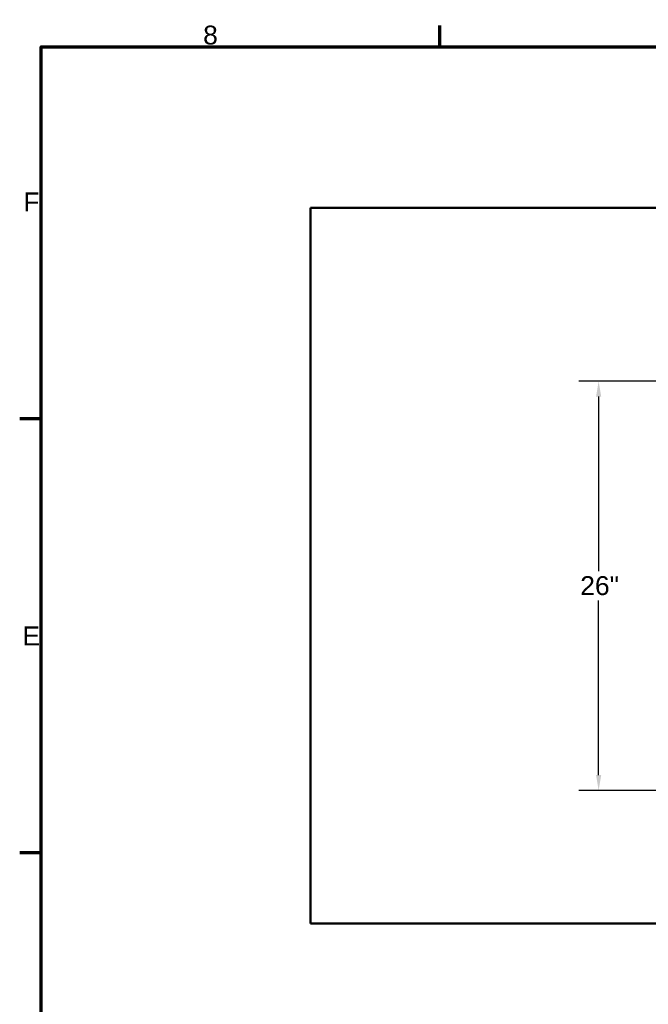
# Model space of a CAD drawing. Header units: inches. Extents: x 0 to 234, y 0 to 165.
# Tile 32 of 85: x 3 to 42, y 101 to 163. Entities that reach past the tile are written whole.
import ezdxf

# ---------------------------------------------------------------- set-up
doc = ezdxf.new("R2010")
doc.units = ezdxf.units.IN
doc.header["$LTSCALE"] = 10
doc.header["$MEASUREMENT"] = 0
for name, color, linetype, lineweight in [('Border (ANSI)', 7, 'Continuous', 70), ('Dimension (ANSI)', 7, 'Continuous', 25), ('Visible (ANSI)', 7, 'Continuous', 50)]:
    doc.layers.add(name, color=color, linetype=linetype, lineweight=lineweight)
doc.styles.add('Note Text (ANSI)', font='arial.ttf')
doc.dimstyles.new('Default (ANSI)', dxfattribs={"dimscale": 10, "dimtxt": 0.12, "dimasz": 0.098425, "dimexe": 0.125, "dimexo": 0.0625, "dimgap": 0.031496, "dimtad": 0, "dimtih": 1, "dimtoh": 1, "dimrnd": 1e-08, "dimzin": 4, "dimdsep": 46, "dimtxsty": 'Note Text (ANSI)', "dimcen": 0.09, "dimdle": 0.393701, "dimclrd": 256, "dimclre": 256, "dimclrt": 256, "dimadec": 0, "dimazin": 1, "dimtfac": 1, "dimtofl": 0, "dimtmove": 0, "dimatfit": 3, "dimfxl": 1, "dimtolj": 1, "dimtzin": 4, "dimlwd": -1, "dimlwe": -1, "dimarcsym": 0})

# ---------------------------------------------------------------- blocks, each defined once
blk = doc.blocks.new('Borders Default Border')
at = {"layer": 'Border (ANSI)'}
for p, q in [((2.9232, 16.1417), (2.9232, 16.2775)), ((0.3937, 13.7795), (0.258, 13.7795)), ((0.3937, 11.0236), (0.258, 11.0236))]:
    blk.add_line(p, q, dxfattribs=at)
at = {"layer": 'Border (ANSI)', "flags": 128}
blk.add_lwpolyline([(0.3937, 0.3937), (0.3937, 16.1417), (22.9921, 16.1417), (22.9921, 0.3937), (0.3937, 0.3937)], dxfattribs=at)
at = {"layer": 'Border (ANSI)', "char_height": 0.12, "attachment_point": 7, "style": 'Note Text (ANSI)'}
for s, insert in [('8', (1.4221, 16.1555)), ('F', (0.2811, 15.0975)), ('E', (0.2759, 12.3416))]:
    blk.add_mtext(s, dxfattribs=dict(at, insert=insert))
blk = doc.blocks.new('*D10')
at = {"layer": 'Defpoints', "color": 0, "transparency": 16777216}
for p in [(50.341, 140.197), (39.317, 114.197), (50.341, 114.197)]:
    blk.add_point(p, dxfattribs=at)
at = {"layer": 'Dimension (ANSI)', "transparency": 16777216}
for p, q in [((49.716, 140.197), (38.067, 140.197)), ((39.317, 139.213), (39.317, 128.125)), ((39.317, 115.181), (39.317, 126.269)), ((49.716, 114.197), (38.067, 114.197))]:
    blk.add_line(p, q, dxfattribs=at)
for points in [[(39.153, 139.213), (39.481, 139.213), (39.317, 140.197)], [(39.153, 115.181), (39.481, 115.181), (39.317, 114.197)]]:
    blk.add_solid(points, dxfattribs=at)
at = {"layer": 'Dimension (ANSI)', "transparency": 16777216, "insert": (38.151, 127.81), "char_height": 1.2, "attachment_point": 1, "style": 'Note Text (ANSI)'}
blk.add_mtext('\\A1;\\fArial|b0|i0;26"', dxfattribs=at)

msp = doc.modelspace()

# ---------------------------------------------------------------- linework, layer by layer
at = {"layer": 'Visible (ANSI)'}
for p, q in [((21.034, 115.197), (21.034, 151.197)), ((105.648, 151.197), (21.034, 151.197)), ((21.034, 115.197), (21.03, 115.197)), ((21.03, 105.748), (21.03, 115.197)), ((105.648, 105.748), (21.03, 105.748))]:
    msp.add_line(p, q, dxfattribs=at)

# ---------------------------------------------------------------- block references
at = {"xscale": 10, "yscale": 10, "zscale": 10}
msp.add_blockref('Borders Default Border', (0, 0), dxfattribs=at)

# ---------------------------------------------------------------- dimensions: what is measured, and where the dimension line sits
at = {"layer": 'Dimension (ANSI)'}
dim = msp.add_linear_dim(base=(39.317, 114.197), p1=(50.341, 140.197), p2=(50.341, 114.197), angle=270, text='\\fArial|b0|i0;<>"', dimstyle='Default (ANSI)', override={"dimgap": 0.031496, "dimdec": 0, "dimtol": 0, "dimlim": 0, "dimtp": 0, "dimtm": 0, "dimtdec": 2, "dimatfit": 1}, dxfattribs=at)
dim.commit()
dim.dimension.update_dxf_attribs({"geometry": '*D10', "text_midpoint": (39.317, 127.197), "dimtype": 160})

doc.saveas('drawing.dxf')
